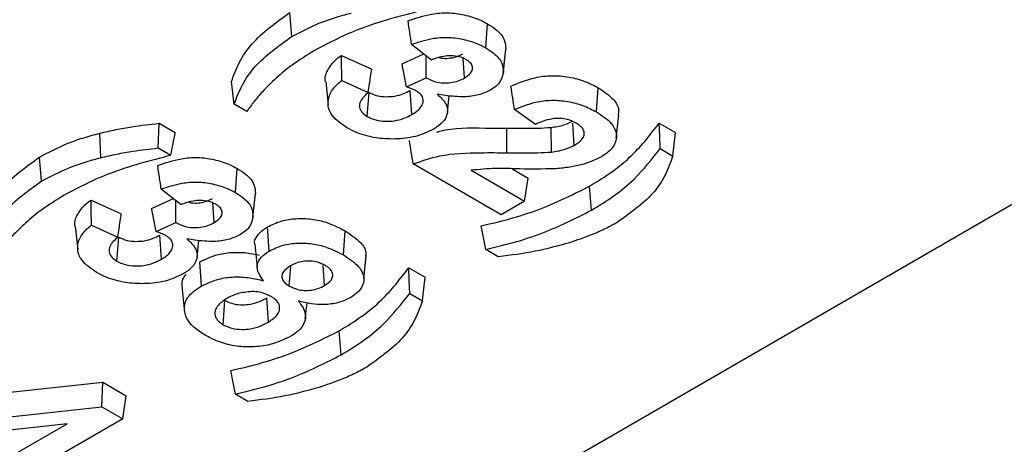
# Model space of a CAD drawing. Header units: inches. Extents: x 0.3 to 33.8, y 0.2 to 21.7.
# Tile 133 of 192: x 30.3002 to 30.3697, y 14.3948 to 14.4247. Entities that reach past the tile are written whole.
import ezdxf

# ---------------------------------------------------------------- set-up
doc = ezdxf.new("R2010")
doc.units = ezdxf.units.IN
doc.header["$MEASUREMENT"] = 0

msp = doc.modelspace()

# ---------------------------------------------------------------- linework, layer by layer
at = {"color": 7, "linetype": 'Continuous', "lineweight": 25}
for p, q in [((30.287433, 14.363931), (30.446532, 14.455777)), ((30.319371, 14.423561), (30.319248, 14.425266)), ((30.333071, 14.422756), (30.333195, 14.424461)), ((30.32716, 14.421628), (30.328695, 14.422329)), ((30.329241, 14.421903), (30.327838, 14.422998)), ((30.334311, 14.421025), (30.334486, 14.422654)), ((30.334315, 14.421056), (30.334489, 14.422685)), ((30.322879, 14.422233), (30.325016, 14.421269)), ((30.331573, 14.420641), (30.331473, 14.42202)), ((30.321768, 14.420359), (30.321942, 14.418731)), ((30.322909, 14.420458), (30.324774, 14.419618)), ((30.327475, 14.42001), (30.328861, 14.420643)), ((30.324706, 14.417914), (30.324832, 14.419617)), ((30.327852, 14.418053), (30.327727, 14.419757)), ((30.340892, 14.418242), (30.341016, 14.419946)), ((30.330366, 14.418225), (30.33049, 14.419385)), ((30.316198, 14.418276), (30.315306, 14.418791)), ((30.336587, 14.417363), (30.335097, 14.418409)), ((30.339324, 14.415884), (30.339211, 14.417456)), ((30.34229, 14.416392), (30.342465, 14.418019)), ((30.345323, 14.417459), (30.346465, 14.4168)), ((30.309945, 14.415697), (30.310004, 14.417439)), ((30.310004, 14.417439), (30.311146, 14.416779)), ((30.334563, 14.415364), (30.334567, 14.417098)), ((30.337716, 14.415414), (30.33768, 14.417146)), ((30.30589, 14.415011), (30.305822, 14.416737)), ((30.309945, 14.415697), (30.31084, 14.41518)), ((30.345382, 14.41565), (30.346278, 14.415132)), ((30.301694, 14.413356), (30.30157, 14.415061)), ((30.315394, 14.412551), (30.315517, 14.414256)), ((30.334154, 14.410987), (30.327947, 14.41457)), ((30.332035, 14.414123), (30.335811, 14.411943)), ((30.334924, 14.414231), (30.336058, 14.413576)), ((30.335811, 14.411943), (30.336058, 14.413576)), ((30.311563, 14.411698), (30.31016, 14.412793)), ((30.340529, 14.411304), (30.340405, 14.413008)), ((30.305201, 14.412028), (30.307339, 14.411064)), ((30.309482, 14.411423), (30.311017, 14.412124)), ((30.316634, 14.41082), (30.316808, 14.412449)), ((30.316637, 14.410851), (30.316812, 14.41248)), ((30.335811, 14.411943), (30.334154, 14.410987)), ((30.313895, 14.410435), (30.313795, 14.411815)), ((30.30409, 14.410153), (30.304265, 14.408526)), ((30.305232, 14.410253), (30.307096, 14.409412)), ((30.309797, 14.409805), (30.311184, 14.410438)), ((30.317775, 14.408426), (30.317651, 14.41013)), ((30.323016, 14.408151), (30.32314, 14.409855)), ((30.307029, 14.407709), (30.307154, 14.409412)), ((30.310174, 14.407848), (30.31005, 14.409552)), ((30.312688, 14.40802), (30.312813, 14.40918)), ((30.31676, 14.408902), (30.316935, 14.407271)), ((30.333959, 14.408023), (30.333067, 14.408537)), ((30.324459, 14.406456), (30.324634, 14.40809)), ((30.313, 14.405963), (30.312877, 14.407668)), ((30.319202, 14.405956), (30.319304, 14.407349)), ((30.321693, 14.405999), (30.321591, 14.407397)), ((30.327645, 14.407254), (30.328788, 14.406595)), ((30.311612, 14.405962), (30.311787, 14.404329)), ((30.317729, 14.403417), (30.317605, 14.405122)), ((30.327704, 14.405444), (30.3286, 14.404927)), ((30.314537, 14.403228), (30.31466, 14.404933)), ((30.320331, 14.403652), (30.320452, 14.404778)), ((30.322851, 14.401099), (30.322727, 14.402803)), ((30.295747, 14.398072), (30.306031, 14.399175)), ((30.305973, 14.397433), (30.306031, 14.399175)), ((30.306031, 14.399175), (30.307683, 14.398222)), ((30.307436, 14.396588), (30.307683, 14.398222)), ((30.316281, 14.397818), (30.31539, 14.398332)), ((30.295832, 14.396345), (30.305973, 14.397433)), ((30.305973, 14.397433), (30.307436, 14.396588)), ((30.303506, 14.396232), (30.297066, 14.395541)), ((30.299687, 14.394028), (30.303506, 14.396232)), ((30.307436, 14.396588), (30.301344, 14.393072))]:
    msp.add_line(p, q, dxfattribs=at)
at = {"color": 7, "linetype": 'Continuous', "lineweight": 25, "flags": 128}
for points in [[(30.315306, 14.418791), (30.315211, 14.419591), (30.315117, 14.42039)], [(30.345382, 14.41565), (30.345352, 14.416554), (30.345323, 14.417459)], [(30.346278, 14.415132), (30.346372, 14.415966), (30.346465, 14.4168)], [(30.333067, 14.408537), (30.332913, 14.409372), (30.332758, 14.410206)], [(30.327704, 14.405444), (30.327675, 14.406349), (30.327645, 14.407254)], [(30.3286, 14.404927), (30.328694, 14.405761), (30.328788, 14.406595)], [(30.31539, 14.398332), (30.315235, 14.399166), (30.315081, 14.400001)]]:
    msp.add_lwpolyline(points, dxfattribs=at)
at = {"color": 7, "linetype": 'Continuous', "lineweight": 25}
for points, knots in [([(30.315117, 14.42039), (30.315288, 14.420844), (30.315631, 14.421752), (30.316772, 14.423478), (30.318263, 14.424555), (30.319248, 14.425266)], [0, 0, 0, 0, 0.253489, 0.507189, 1, 1, 1, 1]), ([(30.319371, 14.423561), (30.319993, 14.423887), (30.320934, 14.42438), (30.322387, 14.424899), (30.323173, 14.42511), (30.323568, 14.425216)], [0, 0, 0, 0, 0.491259, 0.744353, 1, 1, 1, 1]), ([(30.328518, 14.425385), (30.327785, 14.425195), (30.326319, 14.424815), (30.323672, 14.42398), (30.322031, 14.423125), (30.32099, 14.422583)], [0, 0, 0, 0, 0.2675, 0.535217, 1, 1, 1, 1]), ([(30.327586, 14.424658), (30.328125, 14.424849), (30.328997, 14.425158), (30.330419, 14.425271), (30.331601, 14.425111), (30.332535, 14.424816), (30.333019, 14.424556), (30.333195, 14.424461)], [0, 0, 0, 0, 0.303151, 0.49141, 0.679428, 0.883582, 1, 1, 1, 1]), ([(30.327838, 14.422998), (30.327796, 14.423275), (30.327712, 14.423828), (30.327628, 14.424381), (30.327586, 14.424658)], [0, 0, 0, 0, 0.5, 1, 1, 1, 1]), ([(30.333195, 14.424461), (30.333396, 14.424333), (30.333913, 14.424007), (30.334437, 14.423393), (30.334473, 14.422904), (30.334489, 14.422685)], [0, 0, 0, 0, 0.262232, 0.670719, 1, 1, 1, 1]), ([(30.315306, 14.418791), (30.315481, 14.419244), (30.315831, 14.420151), (30.316972, 14.421837), (30.318426, 14.422882), (30.319371, 14.423561)], [0, 0, 0, 0, 0.258852, 0.517923, 1, 1, 1, 1]), ([(30.327838, 14.422998), (30.328308, 14.423158), (30.329094, 14.423427), (30.330382, 14.423535), (30.331497, 14.42339), (30.332408, 14.423112), (30.332886, 14.422856), (30.333071, 14.422756)], [0, 0, 0, 0, 0.2816635, 0.4715218, 0.6612042, 0.868517, 1, 1, 1, 1]), ([(30.32099, 14.422583), (30.320443, 14.422242), (30.319461, 14.421629), (30.318251, 14.42064), (30.317615, 14.419994), (30.317297, 14.419669)], [0, 0, 0, 0, 0.38444, 0.691047, 1, 1, 1, 1]), ([(30.329776, 14.422071), (30.329874, 14.422052), (30.330131, 14.422002), (30.330581, 14.422035), (30.331062, 14.422144), (30.33132, 14.422278), (30.331449, 14.422345)], [0, 0, 0, 0, 0.168583, 0.437984, 0.717582, 1, 1, 1, 1]), ([(30.333071, 14.422756), (30.333264, 14.422634), (30.33376, 14.422321), (30.334265, 14.421734), (30.334299, 14.421264), (30.334315, 14.421056)], [0, 0, 0, 0, 0.261541, 0.671703, 1, 1, 1, 1]), ([(30.321771, 14.420359), (30.321769, 14.420363), (30.321663, 14.42063), (30.321882, 14.421207), (30.322333, 14.421824), (30.322757, 14.422142), (30.322879, 14.422233)], [0, 0, 0, 0, 0.00621, 0.406486, 0.830047, 1, 1, 1, 1]), ([(30.322909, 14.420458), (30.322904, 14.420754), (30.322894, 14.421346), (30.322884, 14.421937), (30.322879, 14.422233)], [0, 0, 0, 0, 0.5, 1, 1, 1, 1]), ([(30.327475, 14.42001), (30.327444, 14.420172), (30.327381, 14.420497), (30.327276, 14.421037), (30.327202, 14.421413), (30.32716, 14.421628)], [0, 0, 0, 0, 0.30097, 0.601941, 1, 1, 1, 1]), ([(30.328861, 14.420643), (30.328863, 14.420832), (30.328865, 14.421221), (30.32887, 14.421737), (30.328872, 14.422063), (30.328873, 14.42219)], [0, 0, 0, 0, 0.366255, 0.754993, 1, 1, 1, 1]), ([(30.331684, 14.421938), (30.331526, 14.422012), (30.331214, 14.422157), (30.330631, 14.422215), (30.330005, 14.422166), (30.329553, 14.422033), (30.329293, 14.421925), (30.329241, 14.421903)], [0, 0, 0, 0, 0.2249052, 0.4434012, 0.6401605, 0.927136, 1, 1, 1, 1]), ([(30.331573, 14.420641), (30.33173, 14.420745), (30.332, 14.420925), (30.332157, 14.421253), (30.332124, 14.421546), (30.331935, 14.421779), (30.331755, 14.421893), (30.331684, 14.421938)], [0, 0, 0, 0, 0.281949, 0.482916, 0.684377, 0.874581, 1, 1, 1, 1]), ([(30.324774, 14.419618), (30.324803, 14.419816), (30.324857, 14.42019), (30.324938, 14.420741), (30.32499, 14.421093), (30.325016, 14.421269)], [0, 0, 0, 0, 0.3596686, 0.6798343, 1, 1, 1, 1]), ([(30.334315, 14.421056), (30.334266, 14.420821), (30.334194, 14.42047), (30.33381, 14.420047), (30.333536, 14.419871), (30.333397, 14.419781)], [0, 0, 0, 0, 0.498066, 0.743633, 1, 1, 1, 1]), ([(30.323266, 14.417126), (30.322875, 14.417397), (30.322192, 14.417869), (30.32187, 14.418739), (30.322012, 14.419537), (30.322461, 14.420107), (30.322826, 14.420393), (30.322909, 14.420458)], [0, 0, 0, 0, 0.284502, 0.496822, 0.708686, 0.933877, 1, 1, 1, 1]), ([(30.328861, 14.420643), (30.329069, 14.420543), (30.32942, 14.420373), (30.330048, 14.420272), (30.330612, 14.420298), (30.331146, 14.42042), (30.331431, 14.420567), (30.331573, 14.420641)], [0, 0, 0, 0, 0.264755, 0.445238, 0.62584, 0.813753, 1, 1, 1, 1]), ([(30.334848, 14.420058), (30.335391, 14.420286), (30.336263, 14.420654), (30.337738, 14.420842), (30.33897, 14.420728), (30.3401, 14.420422), (30.340714, 14.420103), (30.341016, 14.419946)], [0, 0, 0, 0, 0.2891443, 0.4651037, 0.6413563, 0.8237298, 1, 1, 1, 1]), ([(30.317297, 14.419669), (30.317102, 14.41944), (30.316711, 14.418982), (30.316369, 14.418512), (30.316198, 14.418276)], [0, 0, 0, 0, 0.49938, 1, 1, 1, 1]), ([(30.324774, 14.419618), (30.324548, 14.419414), (30.324198, 14.419096), (30.324128, 14.418586), (30.324287, 14.418201), (30.324571, 14.418006), (30.324706, 14.417914)], [0, 0, 0, 0, 0.382051, 0.594267, 0.807182, 1, 1, 1, 1]), ([(30.324832, 14.419617), (30.325023, 14.419528), (30.32538, 14.419362), (30.326045, 14.419299), (30.32668, 14.419346), (30.327258, 14.41951), (30.327576, 14.419677), (30.327727, 14.419757)], [0, 0, 0, 0, 0.223463, 0.417349, 0.602872, 0.81053, 1, 1, 1, 1]), ([(30.328183, 14.41971), (30.328109, 14.41975), (30.327964, 14.419828), (30.327722, 14.419924), (30.327558, 14.419981), (30.327475, 14.42001)], [0, 0, 0, 0, 0.346256, 0.672215, 1, 1, 1, 1]), ([(30.327852, 14.418053), (30.328078, 14.418202), (30.328457, 14.418453), (30.328679, 14.418906), (30.328649, 14.419278), (30.328431, 14.419547), (30.328251, 14.419665), (30.328183, 14.41971)], [0, 0, 0, 0, 0.3160502, 0.5305294, 0.7457065, 0.9039432, 1, 1, 1, 1]), ([(30.333397, 14.419781), (30.333131, 14.419656), (30.332598, 14.419403), (30.331447, 14.419264), (30.330456, 14.419362), (30.329829, 14.419463), (30.329638, 14.419494)], [0, 0, 0, 0, 0.254579, 0.511041, 0.850995, 1, 1, 1, 1]), ([(30.335097, 14.418409), (30.335056, 14.418684), (30.334973, 14.419234), (30.33489, 14.419783), (30.334848, 14.420058)], [0, 0, 0, 0, 0.5, 1, 1, 1, 1]), ([(30.341016, 14.419946), (30.34141, 14.419682), (30.342082, 14.419232), (30.342499, 14.418522), (30.342434, 14.418148), (30.342411, 14.418021)], [0, 0, 0, 0, 0.481503, 0.822374, 1, 1, 1, 1]), ([(30.329638, 14.419494), (30.329889, 14.41926), (30.330317, 14.418862), (30.330416, 14.418196), (30.330181, 14.417632), (30.329758, 14.417252), (30.329455, 14.417069), (30.329382, 14.417024)], [0, 0, 0, 0, 0.299894, 0.509966, 0.719588, 0.932083, 1, 1, 1, 1]), ([(30.335097, 14.418409), (30.33558, 14.418605), (30.336374, 14.418928), (30.337711, 14.419103), (30.338869, 14.419004), (30.339972, 14.418717), (30.340581, 14.418403), (30.340892, 14.418242)], [0, 0, 0, 0, 0.271716, 0.446718, 0.622091, 0.806985, 1, 1, 1, 1]), ([(30.340892, 14.418242), (30.34128, 14.417987), (30.341939, 14.417554), (30.342339, 14.416763), (30.342281, 14.416051), (30.34185, 14.415469), (30.341408, 14.415185), (30.341237, 14.415076)], [0, 0, 0, 0, 0.283085, 0.480774, 0.678358, 0.876064, 1, 1, 1, 1]), ([(30.324706, 14.417914), (30.324894, 14.417824), (30.325265, 14.417647), (30.325962, 14.417565), (30.326658, 14.417603), (30.327312, 14.417771), (30.327674, 14.41796), (30.327852, 14.418053)], [0, 0, 0, 0, 0.205095, 0.404041, 0.585789, 0.795982, 1, 1, 1, 1]), ([(30.33945, 14.417455), (30.33926, 14.417548), (30.338929, 14.417711), (30.338315, 14.417796), (30.337688, 14.417762), (30.337103, 14.417596), (30.336746, 14.417434), (30.336587, 14.417363)], [0, 0, 0, 0, 0.230349, 0.402355, 0.574282, 0.810911, 1, 1, 1, 1]), ([(30.33768, 14.417146), (30.337833, 14.417168), (30.33814, 14.417213), (30.338679, 14.417337), (30.339001, 14.417492), (30.339201, 14.417589)], [0, 0, 0, 0, 0.274938, 0.550635, 1, 1, 1, 1]), ([(30.340405, 14.413008), (30.340957, 14.413346), (30.342062, 14.414023), (30.343806, 14.41549), (30.344729, 14.416688), (30.345323, 14.417459)], [0, 0, 0, 0, 0.261961, 0.524239, 1, 1, 1, 1]), ([(30.305822, 14.416737), (30.306193, 14.416824), (30.306937, 14.417), (30.308329, 14.417251), (30.309364, 14.417367), (30.310004, 14.417439)], [0, 0, 0, 0, 0.275997, 0.552141, 1, 1, 1, 1]), ([(30.31084, 14.41518), (30.310891, 14.415447), (30.310993, 14.41598), (30.311095, 14.416513), (30.311146, 14.416779)], [0, 0, 0, 0, 0.5, 1, 1, 1, 1]), ([(30.329382, 14.417024), (30.328978, 14.416832), (30.328185, 14.416455), (30.326701, 14.416294), (30.325247, 14.416379), (30.324082, 14.416696), (30.323487, 14.41701), (30.323266, 14.417126)], [0, 0, 0, 0, 0.228058, 0.446855, 0.644407, 0.868161, 1, 1, 1, 1]), ([(30.329619, 14.416811), (30.32969, 14.416834), (30.330701, 14.417156), (30.332484, 14.417097), (30.334056, 14.417098), (30.334567, 14.417098)], [0, 0, 0, 0, 0.048924, 0.69069, 1, 1, 1, 1]), ([(30.334567, 14.417098), (30.334968, 14.417094), (30.335688, 14.417088), (30.336728, 14.417086), (30.337362, 14.417126), (30.33768, 14.417146)], [0, 0, 0, 0, 0.386409, 0.69258, 1, 1, 1, 1]), ([(30.339324, 14.415884), (30.33952, 14.416011), (30.339844, 14.416223), (30.340046, 14.416605), (30.340018, 14.416935), (30.3398, 14.41723), (30.339565, 14.417381), (30.33945, 14.417455)], [0, 0, 0, 0, 0.284559, 0.471138, 0.658457, 0.833554, 1, 1, 1, 1]), ([(30.30157, 14.415061), (30.302199, 14.41539), (30.303153, 14.41589), (30.304625, 14.416416), (30.305421, 14.416629), (30.305822, 14.416737)], [0, 0, 0, 0, 0.491255, 0.744353, 1, 1, 1, 1]), ([(30.327947, 14.41457), (30.327903, 14.414844), (30.327814, 14.415392), (30.327726, 14.41594), (30.327682, 14.416214)], [0, 0, 0, 0, 0.5, 1, 1, 1, 1]), ([(30.30589, 14.415011), (30.306262, 14.415098), (30.307006, 14.415274), (30.308356, 14.415517), (30.309348, 14.415629), (30.309945, 14.415697)], [0, 0, 0, 0, 0.284547, 0.569244, 1, 1, 1, 1]), ([(30.327947, 14.41457), (30.328559, 14.414787), (30.330017, 14.415302), (30.332382, 14.415376), (30.333961, 14.415367), (30.334563, 14.415364)], [0, 0, 0, 0, 0.308802, 0.736208, 1, 1, 1, 1]), ([(30.334563, 14.415364), (30.334965, 14.41536), (30.335691, 14.415354), (30.336744, 14.415352), (30.337392, 14.415393), (30.337716, 14.415414)], [0, 0, 0, 0, 0.381599, 0.69015, 1, 1, 1, 1]), ([(30.337716, 14.415414), (30.337869, 14.415436), (30.338176, 14.41548), (30.338747, 14.415609), (30.339097, 14.415776), (30.339324, 14.415884)], [0, 0, 0, 0, 0.2599282, 0.520489, 1, 1, 1, 1]), ([(30.340529, 14.411304), (30.341081, 14.411642), (30.342185, 14.412318), (30.3439, 14.413753), (30.344807, 14.414913), (30.345382, 14.41565)], [0, 0, 0, 0, 0.267519, 0.535356, 1, 1, 1, 1]), ([(30.297439, 14.410185), (30.297611, 14.410639), (30.297954, 14.411547), (30.299095, 14.413273), (30.300586, 14.41435), (30.30157, 14.415061)], [0, 0, 0, 0, 0.253489, 0.507189, 1, 1, 1, 1]), ([(30.301694, 14.413356), (30.302315, 14.413682), (30.303256, 14.414174), (30.304709, 14.414694), (30.305495, 14.414905), (30.30589, 14.415011)], [0, 0, 0, 0, 0.491259, 0.744353, 1, 1, 1, 1]), ([(30.31084, 14.41518), (30.310107, 14.41499), (30.308641, 14.41461), (30.305995, 14.413775), (30.304353, 14.41292), (30.303312, 14.412378)], [0, 0, 0, 0, 0.2675, 0.535217, 1, 1, 1, 1]), ([(30.309909, 14.414453), (30.310447, 14.414644), (30.311319, 14.414953), (30.312741, 14.415066), (30.313923, 14.414906), (30.314857, 14.414611), (30.315341, 14.414351), (30.315517, 14.414256)], [0, 0, 0, 0, 0.303151, 0.49141, 0.679428, 0.883582, 1, 1, 1, 1]), ([(30.341237, 14.415076), (30.340784, 14.414863), (30.340074, 14.41453), (30.338878, 14.414315), (30.338226, 14.414256), (30.337896, 14.414225)], [0, 0, 0, 0, 0.466315, 0.730039, 1, 1, 1, 1]), ([(30.346278, 14.415132), (30.346116, 14.414677), (30.345794, 14.413766), (30.344683, 14.4121), (30.343246, 14.411082), (30.342322, 14.410427)], [0, 0, 0, 0, 0.26283, 0.5259, 1, 1, 1, 1]), ([(30.31016, 14.412793), (30.310118, 14.41307), (30.310035, 14.413623), (30.309951, 14.414176), (30.309909, 14.414453)], [0, 0, 0, 0, 0.5, 1, 1, 1, 1]), ([(30.315517, 14.414256), (30.315719, 14.414128), (30.316235, 14.413802), (30.316759, 14.413188), (30.316796, 14.412699), (30.316812, 14.41248)], [0, 0, 0, 0, 0.262232, 0.670719, 1, 1, 1, 1]), ([(30.337896, 14.414225), (30.337089, 14.414212), (30.33571, 14.414188), (30.333748, 14.414301), (30.332609, 14.414183), (30.332035, 14.414123)], [0, 0, 0, 0, 0.412387, 0.703851, 1, 1, 1, 1]), ([(30.297628, 14.408586), (30.297803, 14.409039), (30.298154, 14.409946), (30.299295, 14.411632), (30.300748, 14.412677), (30.301694, 14.413356)], [0, 0, 0, 0, 0.258852, 0.517923, 1, 1, 1, 1]), ([(30.31016, 14.412793), (30.31063, 14.412953), (30.311416, 14.413222), (30.312704, 14.41333), (30.313819, 14.413185), (30.31473, 14.412906), (30.315208, 14.41265), (30.315394, 14.412551)], [0, 0, 0, 0, 0.281664, 0.471522, 0.661204, 0.868517, 1, 1, 1, 1]), ([(30.332758, 14.410206), (30.333502, 14.410382), (30.334991, 14.410734), (30.337636, 14.411613), (30.339325, 14.412464), (30.340405, 14.413008)], [0, 0, 0, 0, 0.264381, 0.529367, 1, 1, 1, 1]), ([(30.303312, 14.412378), (30.302766, 14.412037), (30.301783, 14.411424), (30.300573, 14.410435), (30.299938, 14.409789), (30.299619, 14.409464)], [0, 0, 0, 0, 0.38444, 0.691047, 1, 1, 1, 1]), ([(30.304093, 14.410154), (30.304092, 14.410158), (30.303985, 14.410425), (30.304204, 14.411002), (30.304655, 14.411619), (30.305079, 14.411937), (30.305201, 14.412028)], [0, 0, 0, 0, 0.00621, 0.406486, 0.830047, 1, 1, 1, 1]), ([(30.305232, 14.410253), (30.305226, 14.410549), (30.305216, 14.411141), (30.305206, 14.411732), (30.305201, 14.412028)], [0, 0, 0, 0, 0.5, 1, 1, 1, 1]), ([(30.311184, 14.410438), (30.311185, 14.410627), (30.311188, 14.411016), (30.311192, 14.411531), (30.311195, 14.411858), (30.311196, 14.411984)], [0, 0, 0, 0, 0.366255, 0.754993, 1, 1, 1, 1]), ([(30.314006, 14.411733), (30.313848, 14.411807), (30.313536, 14.411952), (30.312953, 14.41201), (30.312328, 14.41196), (30.311876, 14.411828), (30.311616, 14.41172), (30.311563, 14.411698)], [0, 0, 0, 0, 0.224905, 0.443401, 0.64016, 0.927136, 1, 1, 1, 1]), ([(30.312098, 14.411866), (30.312197, 14.411847), (30.312453, 14.411797), (30.312904, 14.411829), (30.313384, 14.411939), (30.313642, 14.412073), (30.313772, 14.41214)], [0, 0, 0, 0, 0.168583, 0.437984, 0.717582, 1, 1, 1, 1]), ([(30.315394, 14.412551), (30.315587, 14.412429), (30.316083, 14.412116), (30.316587, 14.411529), (30.316622, 14.411059), (30.316637, 14.410851)], [0, 0, 0, 0, 0.261541, 0.671703, 1, 1, 1, 1]), ([(30.309797, 14.409805), (30.309766, 14.409967), (30.309704, 14.410292), (30.309599, 14.410831), (30.309525, 14.411208), (30.309482, 14.411423)], [0, 0, 0, 0, 0.30097, 0.601941, 1, 1, 1, 1]), ([(30.313895, 14.410435), (30.314052, 14.41054), (30.314322, 14.41072), (30.314479, 14.411048), (30.314446, 14.411341), (30.314257, 14.411574), (30.314078, 14.411688), (30.314006, 14.411733)], [0, 0, 0, 0, 0.281949, 0.482916, 0.684377, 0.874581, 1, 1, 1, 1]), ([(30.333067, 14.408537), (30.333809, 14.408716), (30.335295, 14.409073), (30.337863, 14.409955), (30.339499, 14.410783), (30.340529, 14.411304)], [0, 0, 0, 0, 0.270121, 0.540764, 1, 1, 1, 1]), ([(30.307096, 14.409412), (30.307125, 14.409611), (30.30718, 14.409985), (30.307261, 14.410535), (30.307313, 14.410888), (30.307339, 14.411064)], [0, 0, 0, 0, 0.359669, 0.679834, 1, 1, 1, 1]), ([(30.316637, 14.410851), (30.316588, 14.410616), (30.316516, 14.410265), (30.316132, 14.409842), (30.315859, 14.409666), (30.315719, 14.409576)], [0, 0, 0, 0, 0.498066, 0.743633, 1, 1, 1, 1]), ([(30.317651, 14.41013), (30.317963, 14.410283), (30.318558, 14.410574), (30.319685, 14.410744), (30.320806, 14.41071), (30.322033, 14.41043), (30.322729, 14.410069), (30.32314, 14.409855)], [0, 0, 0, 0, 0.1965469, 0.373196, 0.5494221, 0.7340875, 1, 1, 1, 1]), ([(30.305588, 14.406921), (30.305197, 14.407192), (30.304514, 14.407664), (30.304192, 14.408534), (30.304335, 14.409332), (30.304784, 14.409902), (30.305149, 14.410188), (30.305232, 14.410253)], [0, 0, 0, 0, 0.284502, 0.496822, 0.708686, 0.933877, 1, 1, 1, 1]), ([(30.311184, 14.410438), (30.311392, 14.410337), (30.311742, 14.410168), (30.31237, 14.410067), (30.312934, 14.410093), (30.313469, 14.410215), (30.313753, 14.410362), (30.313895, 14.410435)], [0, 0, 0, 0, 0.264755, 0.445238, 0.62584, 0.813753, 1, 1, 1, 1]), ([(30.316772, 14.408904), (30.316767, 14.408914), (30.31669, 14.409104), (30.316909, 14.40949), (30.317253, 14.409883), (30.317561, 14.410074), (30.317651, 14.41013)], [0, 0, 0, 0, 0.023401, 0.428569, 0.832797, 1, 1, 1, 1]), ([(30.32314, 14.409855), (30.323535, 14.409592), (30.3242, 14.409149), (30.324642, 14.408495), (30.324596, 14.408174), (30.324584, 14.408091)], [0, 0, 0, 0, 0.520692, 0.8764812, 1, 1, 1, 1]), ([(30.342322, 14.410427), (30.34203, 14.410268), (30.341444, 14.40995), (30.340331, 14.409471), (30.339481, 14.409185), (30.338979, 14.409016)], [0, 0, 0, 0, 0.29012, 0.580356, 1, 1, 1, 1]), ([(30.307096, 14.409412), (30.306871, 14.409208), (30.30652, 14.408891), (30.306451, 14.408381), (30.306609, 14.407996), (30.306894, 14.407801), (30.307029, 14.407709)], [0, 0, 0, 0, 0.382051, 0.594267, 0.807182, 1, 1, 1, 1]), ([(30.307154, 14.409412), (30.307345, 14.409323), (30.307702, 14.409157), (30.308367, 14.409094), (30.309002, 14.409141), (30.30958, 14.409305), (30.309898, 14.409472), (30.31005, 14.409552)], [0, 0, 0, 0, 0.223463, 0.417349, 0.602872, 0.81053, 1, 1, 1, 1]), ([(30.310505, 14.409505), (30.310431, 14.409545), (30.310287, 14.409623), (30.310045, 14.409719), (30.30988, 14.409776), (30.309797, 14.409805)], [0, 0, 0, 0, 0.346256, 0.672215, 1, 1, 1, 1]), ([(30.310174, 14.407848), (30.3104, 14.407997), (30.31078, 14.408247), (30.311001, 14.408701), (30.310971, 14.409073), (30.310753, 14.409342), (30.310573, 14.40946), (30.310505, 14.409505)], [0, 0, 0, 0, 0.31605, 0.530529, 0.745706, 0.903943, 1, 1, 1, 1]), ([(30.31196, 14.409289), (30.312212, 14.409055), (30.312639, 14.408657), (30.312739, 14.407991), (30.312503, 14.407427), (30.31208, 14.407047), (30.311778, 14.406864), (30.311704, 14.406819)], [0, 0, 0, 0, 0.299894, 0.509966, 0.719588, 0.932083, 1, 1, 1, 1]), ([(30.315719, 14.409576), (30.315454, 14.409451), (30.314921, 14.409198), (30.31377, 14.409059), (30.312778, 14.409157), (30.312151, 14.409258), (30.31196, 14.409289)], [0, 0, 0, 0, 0.254579, 0.511041, 0.850995, 1, 1, 1, 1]), ([(30.317385, 14.40633), (30.317254, 14.406507), (30.316991, 14.406865), (30.31688, 14.407448), (30.317164, 14.408004), (30.317574, 14.408287), (30.317775, 14.408426)], [0, 0, 0, 0, 0.255179, 0.51381, 0.761556, 1, 1, 1, 1]), ([(30.317775, 14.408426), (30.31809, 14.408579), (30.318674, 14.408862), (30.319772, 14.409012), (30.320835, 14.408968), (30.321981, 14.408691), (30.322633, 14.40835), (30.323016, 14.408151)], [0, 0, 0, 0, 0.2059743, 0.3815927, 0.5567471, 0.7397738, 1, 1, 1, 1]), ([(30.338979, 14.409016), (30.338187, 14.408795), (30.336582, 14.408348), (30.33484, 14.408132), (30.333959, 14.408023)], [0, 0, 0, 0, 0.493846, 1, 1, 1, 1]), ([(30.307029, 14.407709), (30.307217, 14.407619), (30.307587, 14.407442), (30.308284, 14.40736), (30.30898, 14.407398), (30.309635, 14.407566), (30.309996, 14.407755), (30.310174, 14.407848)], [0, 0, 0, 0, 0.2050952, 0.4040411, 0.585789, 0.7959821, 1, 1, 1, 1]), ([(30.312877, 14.407668), (30.313289, 14.40786), (30.314005, 14.408194), (30.315301, 14.408372), (30.316303, 14.408307), (30.316868, 14.408187), (30.31707, 14.408144)], [0, 0, 0, 0, 0.345461, 0.601595, 0.858241, 1, 1, 1, 1]), ([(30.323016, 14.408151), (30.323409, 14.407896), (30.324065, 14.407471), (30.324498, 14.4067), (30.324456, 14.40602), (30.324048, 14.40548), (30.323647, 14.405224), (30.323493, 14.405125)], [0, 0, 0, 0, 0.296655, 0.496195, 0.696355, 0.883689, 1, 1, 1, 1]), ([(30.319282, 14.407384), (30.319088, 14.407251), (30.318782, 14.407042), (30.318644, 14.406671), (30.318714, 14.406374), (30.318926, 14.406132), (30.31912, 14.406009), (30.319202, 14.405956)], [0, 0, 0, 0, 0.317827, 0.503133, 0.689021, 0.868356, 1, 1, 1, 1]), ([(30.321753, 14.407408), (30.321576, 14.407495), (30.321266, 14.407647), (30.320692, 14.40773), (30.320164, 14.407705), (30.319671, 14.407587), (30.31941, 14.407451), (30.319282, 14.407384)], [0, 0, 0, 0, 0.2477684, 0.4348024, 0.6216978, 0.8140818, 1, 1, 1, 1]), ([(30.321693, 14.405999), (30.321869, 14.40612), (30.322164, 14.406322), (30.322298, 14.406687), (30.322235, 14.406995), (30.32202, 14.407238), (30.321829, 14.407359), (30.321753, 14.407408)], [0, 0, 0, 0, 0.295475, 0.492906, 0.690394, 0.874924, 1, 1, 1, 1]), ([(30.322727, 14.402803), (30.323279, 14.403141), (30.324384, 14.403818), (30.326129, 14.405285), (30.327051, 14.406483), (30.327645, 14.407254)], [0, 0, 0, 0, 0.261961, 0.5242391, 1, 1, 1, 1]), ([(30.311704, 14.406819), (30.3113, 14.406627), (30.310508, 14.40625), (30.309023, 14.406089), (30.30757, 14.406174), (30.306404, 14.406491), (30.305809, 14.406805), (30.305588, 14.406921)], [0, 0, 0, 0, 0.228058, 0.446855, 0.644407, 0.868161, 1, 1, 1, 1]), ([(30.311653, 14.405961), (30.311636, 14.406122), (30.311606, 14.406411), (30.311829, 14.406669), (30.311928, 14.406782)], [0, 0, 0, 0, 0.558973, 1, 1, 1, 1]), ([(30.313, 14.405963), (30.313391, 14.406145), (30.314071, 14.406463), (30.315303, 14.406637), (30.316399, 14.406563), (30.317063, 14.406406), (30.317385, 14.40633)], [0, 0, 0, 0, 0.314414, 0.547129, 0.780382, 1, 1, 1, 1]), ([(30.311814, 14.404114), (30.311802, 14.404349), (30.311777, 14.404854), (30.312275, 14.405501), (30.312793, 14.405831), (30.313, 14.405963)], [0, 0, 0, 0, 0.3443384, 0.7381412, 1, 1, 1, 1]), ([(30.319202, 14.405956), (30.319376, 14.405871), (30.319683, 14.405721), (30.320248, 14.405636), (30.320767, 14.405659), (30.321274, 14.40578), (30.321547, 14.405922), (30.321693, 14.405999)], [0, 0, 0, 0, 0.24108, 0.424582, 0.608263, 0.79039, 1, 1, 1, 1]), ([(30.314839, 14.405112), (30.314597, 14.404953), (30.314191, 14.404687), (30.313924, 14.404204), (30.313953, 14.403775), (30.314204, 14.40344), (30.314449, 14.403284), (30.314537, 14.403228)], [0, 0, 0, 0, 0.29597, 0.498506, 0.701559, 0.89306, 1, 1, 1, 1]), ([(30.31466, 14.404933), (30.314856, 14.404841), (30.315219, 14.404671), (30.315884, 14.404613), (30.316541, 14.404676), (30.317121, 14.404862), (30.317457, 14.405042), (30.317605, 14.405122)], [0, 0, 0, 0, 0.223306, 0.414548, 0.585635, 0.818179, 1, 1, 1, 1]), ([(30.317928, 14.405219), (30.317714, 14.405324), (30.317355, 14.4055), (30.316702, 14.405581), (30.316021, 14.405532), (30.315362, 14.40538), (30.314984, 14.405186), (30.314839, 14.405112)], [0, 0, 0, 0, 0.240322, 0.401545, 0.562052, 0.832978, 1, 1, 1, 1]), ([(30.317729, 14.403417), (30.317969, 14.403581), (30.318368, 14.403853), (30.318555, 14.404343), (30.318479, 14.404755), (30.318208, 14.405046), (30.317992, 14.40518), (30.317928, 14.405219)], [0, 0, 0, 0, 0.314178, 0.521242, 0.728625, 0.919555, 1, 1, 1, 1]), ([(30.323493, 14.405125), (30.323227, 14.404999), (30.322693, 14.404744), (30.321693, 14.404626), (30.320722, 14.404695), (30.320144, 14.404833), (30.319843, 14.404905)], [0, 0, 0, 0, 0.260223, 0.52302, 0.752491, 1, 1, 1, 1]), ([(30.322851, 14.401099), (30.323403, 14.401437), (30.324508, 14.402113), (30.326222, 14.403548), (30.327129, 14.404708), (30.327704, 14.405444)], [0, 0, 0, 0, 0.267519, 0.535356, 1, 1, 1, 1]), ([(30.319843, 14.404905), (30.320002, 14.40469), (30.32032, 14.404258), (30.320386, 14.403557), (30.320034, 14.402905), (30.319546, 14.402577), (30.319309, 14.402417)], [0, 0, 0, 0, 0.258761, 0.521307, 0.766369, 1, 1, 1, 1]), ([(30.3286, 14.404927), (30.328439, 14.404472), (30.328116, 14.403561), (30.327006, 14.401895), (30.325569, 14.400877), (30.324645, 14.400222)], [0, 0, 0, 0, 0.26283, 0.5259, 1, 1, 1, 1]), ([(30.313291, 14.402475), (30.313042, 14.402632), (30.312441, 14.403012), (30.311956, 14.403594), (30.311844, 14.404003), (30.311814, 14.404114)], [0, 0, 0, 0, 0.339824, 0.821185, 1, 1, 1, 1]), ([(30.314537, 14.403228), (30.31473, 14.403136), (30.315109, 14.402956), (30.315813, 14.402878), (30.316535, 14.402933), (30.317186, 14.403127), (30.317559, 14.403326), (30.317729, 14.403417)], [0, 0, 0, 0, 0.205617, 0.404244, 0.576479, 0.806845, 1, 1, 1, 1]), ([(30.319309, 14.402417), (30.31884, 14.40219), (30.31804, 14.401805), (30.316582, 14.401628), (30.31529, 14.401709), (30.314157, 14.402019), (30.313562, 14.402332), (30.313291, 14.402475)], [0, 0, 0, 0, 0.267152, 0.455427, 0.643383, 0.8371, 1, 1, 1, 1]), ([(30.315081, 14.400001), (30.315824, 14.400177), (30.317313, 14.400529), (30.319959, 14.401408), (30.321647, 14.402259), (30.322727, 14.402803)], [0, 0, 0, 0, 0.264381, 0.529367, 1, 1, 1, 1]), ([(30.31539, 14.398332), (30.316132, 14.398511), (30.317617, 14.398868), (30.320186, 14.39975), (30.321822, 14.400578), (30.322851, 14.401099)], [0, 0, 0, 0, 0.270121, 0.540764, 1, 1, 1, 1]), ([(30.324645, 14.400222), (30.324352, 14.400063), (30.323767, 14.399745), (30.322653, 14.399266), (30.321804, 14.39898), (30.321302, 14.39881)], [0, 0, 0, 0, 0.29012, 0.580356, 1, 1, 1, 1]), ([(30.321302, 14.39881), (30.320509, 14.39859), (30.318905, 14.398143), (30.317163, 14.397927), (30.316281, 14.397818)], [0, 0, 0, 0, 0.493846, 1, 1, 1, 1])]:
    msp.add_open_spline(points, degree=3, knots=knots, dxfattribs=at)

doc.saveas('drawing.dxf')
